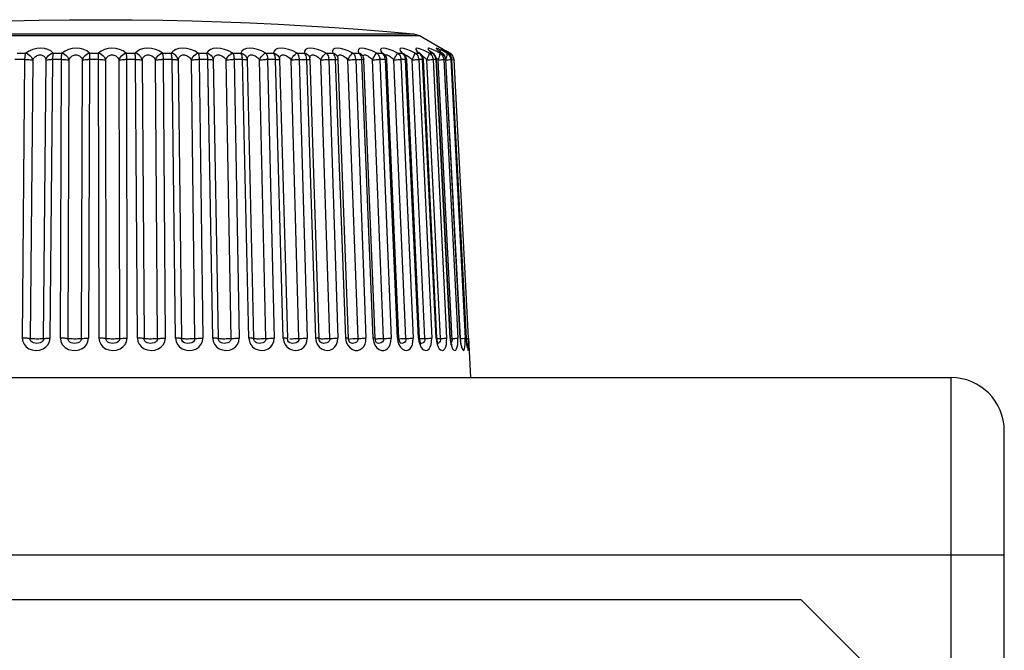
# Model space of a CAD drawing. Header units: millimetres. Extents: x 0 to 1574, y -402 to 1216.
# Tile 75 of 89: x 706 to 729, y 1201 to 1216. Entities that reach past the tile are written whole.
import ezdxf

# ---------------------------------------------------------------- set-up
doc = ezdxf.new("R2010")
doc.units = ezdxf.units.MM
doc.header["$LTSCALE"] = 65.395
doc.layers.add('OPTIONCARDS_08_00_3_AM_0', color=7, linetype='CONTINUOUS')
doc.layers.add('XUAN_NIU_00_3_AM_0', color=7, linetype='CONTINUOUS')

msp = doc.modelspace()

# ---------------------------------------------------------------- linework, layer by layer
at = {"layer": 'OPTIONCARDS_08_00_3_AM_0', "color": 7}
for p, q in [((641.011, 1207.455), (727.363, 1207.455)), ((727.363, 1185.455), (727.363, 1207.455)), ((728.563, 1180.705), (728.563, 1206.255)), ((728.563, 1203.455), (677.387, 1203.455)), ((723.987, 1202.455), (687.687, 1202.455)), ((725.487, 1200.955), (723.987, 1202.455))]:
    msp.add_line(p, q, dxfattribs=at)
msp.add_arc((727.363, 1206.255), 1.2, 0, 90, dxfattribs=at)
at = {"layer": 'XUAN_NIU_00_3_AM_0', "color": 7}
for p, q in [((715.396, 1215.149), (700.978, 1215.149)), ((701.121, 1215.195), (715.253, 1215.195)), ((715.253, 1215.195), (715.396, 1215.149)), ((715.396, 1215.149), (716.069, 1214.761)), ((715.288, 1214.761), (715.185, 1214.808)), ((715.606, 1214.761), (715.507, 1214.808)), ((715.844, 1214.761), (715.748, 1214.808)), ((715.781, 1214.841), (715.823, 1214.807)), ((715.855, 1214.824), (715.85, 1214.828)), ((715.863, 1214.817), (715.855, 1214.824)), ((715.906, 1214.836), (715.898, 1214.842)), ((715.929, 1214.821), (715.906, 1214.836)), ((715.956, 1214.817), (715.928, 1214.835)), ((715.944, 1214.811), (715.949, 1214.807)), ((715.973, 1214.807), (715.956, 1214.817)), ((716.066, 1214.761), (715.981, 1214.808)), ((706.5, 1214.614), (706.264, 1214.614)), ((706.316, 1214.761), (706.512, 1214.761)), ((706.436, 1208.34), (706.493, 1214.614)), ((706.667, 1214.61), (706.61, 1208.336)), ((706.914, 1208.336), (706.971, 1214.61)), ((707.114, 1214.614), (707.057, 1208.34)), ((707.323, 1214.614), (707.083, 1214.614)), ((707.126, 1214.761), (707.327, 1214.761)), ((707.294, 1208.34), (707.317, 1214.614)), ((707.484, 1214.61), (707.461, 1208.336)), ((707.768, 1208.336), (707.791, 1214.61)), ((708.156, 1214.614), (707.914, 1214.614)), ((707.946, 1214.672), (707.923, 1208.34)), ((707.949, 1214.761), (708.15, 1214.761)), ((708.15, 1214.699), (708.15, 1214.761)), ((708.162, 1208.34), (708.15, 1214.699)), ((708.308, 1214.61), (708.319, 1208.336)), ((708.628, 1208.336), (708.616, 1214.61)), ((708.99, 1214.614), (708.748, 1214.614)), ((708.773, 1214.761), (708.974, 1214.761)), ((708.78, 1214.614), (708.792, 1208.34)), ((709.029, 1208.34), (708.983, 1214.614)), ((709.131, 1214.61), (709.177, 1208.336)), ((709.482, 1208.336), (709.436, 1214.61)), ((709.814, 1214.614), (709.575, 1214.614)), ((709.592, 1214.761), (709.79, 1214.761)), ((709.608, 1214.614), (709.654, 1208.34)), ((709.888, 1208.34), (709.808, 1214.614)), ((709.944, 1214.61), (710.023, 1208.336)), ((710.322, 1208.336), (710.243, 1214.61)), ((710.621, 1214.614), (710.388, 1214.614)), ((710.395, 1214.761), (710.588, 1214.761)), ((710.42, 1214.614), (710.5, 1208.34)), ((710.728, 1208.34), (710.615, 1214.614)), ((710.737, 1214.61), (710.849, 1208.336)), ((711.139, 1208.336), (711.027, 1214.61)), ((711.174, 1214.761), (711.359, 1214.761)), ((711.401, 1214.614), (711.177, 1214.614)), ((711.208, 1214.614), (711.32, 1208.34)), ((711.54, 1208.34), (711.396, 1214.614)), ((711.502, 1214.61), (711.647, 1208.336)), ((711.924, 1208.336), (711.779, 1214.61)), ((711.92, 1214.761), (712.096, 1214.761)), ((712.146, 1214.614), (711.932, 1214.614)), ((711.962, 1214.614), (712.107, 1208.34)), ((712.315, 1208.34), (712.141, 1214.614)), ((712.232, 1214.61), (712.406, 1208.336)), ((712.667, 1208.336), (712.493, 1214.61)), ((712.625, 1214.761), (712.79, 1214.761)), ((712.676, 1214.614), (712.85, 1208.34)), ((712.827, 1214.699), (712.817, 1214.723)), ((713.045, 1208.34), (712.843, 1214.614)), ((712.912, 1214.652), (712.912, 1214.65)), ((712.916, 1214.631), (712.912, 1214.65)), ((712.918, 1214.611), (712.916, 1214.631)), ((712.917, 1214.611), (712.918, 1214.611)), ((713.12, 1208.336), (712.918, 1214.611)), ((712.995, 1214.72), (713.014, 1214.716)), ((713.362, 1208.336), (713.159, 1214.61)), ((713.282, 1214.761), (713.434, 1214.761)), ((713.34, 1214.614), (713.542, 1208.34)), ((713.45, 1214.744), (713.434, 1214.761)), ((713.722, 1208.34), (713.494, 1214.614)), ((713.546, 1214.659), (713.537, 1214.681)), ((713.537, 1214.681), (713.537, 1214.681)), ((713.552, 1214.612), (713.554, 1214.611)), ((713.782, 1208.337), (713.554, 1214.611)), ((713.627, 1214.716), (713.646, 1214.709)), ((713.75, 1214.632), (713.771, 1214.61)), ((714, 1208.336), (713.771, 1214.61)), ((713.882, 1214.761), (714.02, 1214.761)), ((713.947, 1214.614), (714.176, 1208.34)), ((714.038, 1214.744), (714.02, 1214.761)), ((714.339, 1208.34), (714.086, 1214.614)), ((714.113, 1214.688), (714.103, 1214.705)), ((714.103, 1214.705), (714.103, 1214.705)), ((714.385, 1208.338), (714.133, 1214.612)), ((714.198, 1214.709), (714.217, 1214.698)), ((714.3, 1214.632), (714.322, 1214.61)), ((714.574, 1208.336), (714.322, 1214.61)), ((714.421, 1214.761), (714.542, 1214.761)), ((714.618, 1214.614), (714.47, 1214.614)), ((714.492, 1214.614), (714.744, 1208.34)), ((714.562, 1214.744), (714.542, 1214.761)), ((714.598, 1214.731), (714.606, 1214.722)), ((714.607, 1214.721), (714.602, 1214.728)), ((714.606, 1214.722), (714.607, 1214.722)), ((714.888, 1208.34), (714.615, 1214.614)), ((714.649, 1214.613), (714.65, 1214.613)), ((714.922, 1208.338), (714.65, 1214.613)), ((714.784, 1214.632), (714.805, 1214.61)), ((715.078, 1208.336), (714.805, 1214.61)), ((714.891, 1214.761), (714.995, 1214.761)), ((715.076, 1214.614), (714.964, 1214.614)), ((714.967, 1214.614), (715.24, 1208.34)), ((714.995, 1214.761), (715.024, 1214.749)), ((715.016, 1214.744), (714.995, 1214.761)), ((715.024, 1214.749), (715.042, 1214.735)), ((715.036, 1214.74), (715.033, 1214.744)), ((715.042, 1214.734), (715.036, 1214.74)), ((715.057, 1214.718), (715.042, 1214.735)), ((715.042, 1214.735), (715.043, 1214.734)), ((715.074, 1214.692), (715.057, 1214.718)), ((715.363, 1208.34), (715.072, 1214.614)), ((715.094, 1214.614), (715.097, 1214.613)), ((715.387, 1208.339), (715.097, 1214.613)), ((715.195, 1214.632), (715.216, 1214.61)), ((715.507, 1208.336), (715.216, 1214.61)), ((715.288, 1214.761), (715.373, 1214.761)), ((715.457, 1214.614), (715.366, 1214.614)), ((715.368, 1214.614), (715.659, 1208.34)), ((715.373, 1214.761), (715.399, 1214.749)), ((715.395, 1214.744), (715.373, 1214.761)), ((715.399, 1214.749), (715.405, 1214.744)), ((715.405, 1214.744), (715.407, 1214.743)), ((715.43, 1214.72), (715.405, 1214.744)), ((715.447, 1214.694), (715.43, 1214.72)), ((715.76, 1208.34), (715.455, 1214.614)), ((715.776, 1208.339), (715.471, 1214.614)), ((715.529, 1214.632), (715.55, 1214.61)), ((715.55, 1214.61), (715.567, 1214.644)), ((715.855, 1208.336), (715.55, 1214.61)), ((715.606, 1214.761), (715.672, 1214.761)), ((715.639, 1214.794), (715.635, 1214.798)), ((715.659, 1214.614), (715.691, 1214.614)), ((715.672, 1214.761), (715.693, 1214.75)), ((715.695, 1214.744), (715.672, 1214.761)), ((715.759, 1214.614), (715.689, 1214.614)), ((715.691, 1214.614), (715.996, 1208.34)), ((715.713, 1214.733), (715.693, 1214.75)), ((715.73, 1214.714), (715.713, 1214.733)), ((716.074, 1208.34), (715.757, 1214.614)), ((715.763, 1214.652), (715.784, 1214.63)), ((716.083, 1208.34), (715.766, 1214.614)), ((715.784, 1214.63), (715.803, 1214.61)), ((715.803, 1214.61), (715.86, 1214.612)), ((716.121, 1208.303), (715.803, 1214.61)), ((715.913, 1214.744), (715.823, 1214.807)), ((715.847, 1214.749), (715.844, 1214.761)), ((715.844, 1214.761), (715.889, 1214.761)), ((715.889, 1214.761), (715.901, 1214.755)), ((715.92, 1214.741), (715.901, 1214.755)), ((715.921, 1214.614), (715.931, 1214.614)), ((715.927, 1214.644), (715.931, 1214.614)), ((715.978, 1214.614), (715.93, 1214.614)), ((715.931, 1214.614), (716.247, 1208.34)), ((715.949, 1214.807), (715.961, 1214.799)), ((715.973, 1214.61), (716.027, 1214.612)), ((716.301, 1208.34), (715.977, 1214.614)), ((715.977, 1214.614), (715.981, 1214.614)), ((716.305, 1208.34), (715.981, 1214.614)), ((715.998, 1214.761), (716.022, 1214.761)), ((716.005, 1214.749), (715.998, 1214.761)), ((716.003, 1214.773), (716.022, 1214.761)), ((716.022, 1214.761), (716.027, 1214.758)), ((716.047, 1214.744), (716.022, 1214.761)), ((716.042, 1214.748), (716.027, 1214.758)), ((716.066, 1214.761), (716.069, 1214.761)), ((716.077, 1214.749), (716.066, 1214.761)), ((716.094, 1214.744), (716.069, 1214.761)), ((716.074, 1214.672), (716.083, 1214.644)), ((716.079, 1214.614), (716.087, 1214.614)), ((716.083, 1214.644), (716.087, 1214.614)), ((716.112, 1214.614), (716.086, 1214.614)), ((716.087, 1214.614), (716.411, 1208.34)), ((716.111, 1214.614), (716.112, 1214.614)), ((716.441, 1208.34), (716.112, 1214.614)), ((716.113, 1214.612), (716.151, 1214.614)), ((716.143, 1214.672), (716.151, 1214.644)), ((716.151, 1214.644), (716.155, 1214.614)), ((716.151, 1214.614), (716.155, 1214.614)), ((716.155, 1214.614), (716.484, 1208.34)), ((716.156, 1214.614), (716.155, 1214.614)), ((712.313, 1208.34), (712.327, 1208.266)), ((712.342, 1208.34), (712.315, 1208.34)), ((712.327, 1208.266), (712.354, 1208.201)), ((712.414, 1208.295), (712.406, 1208.336)), ((712.416, 1208.291), (712.414, 1208.295)), ((712.42, 1208.283), (712.416, 1208.291)), ((712.465, 1208.331), (712.491, 1208.331)), ((712.491, 1208.331), (712.517, 1208.331)), ((713.043, 1208.34), (713.056, 1208.267)), ((713.056, 1208.267), (713.081, 1208.204)), ((713.124, 1208.307), (713.12, 1208.336)), ((713.164, 1208.331), (713.187, 1208.331)), ((713.187, 1208.331), (713.212, 1208.331)), ((713.212, 1208.331), (713.24, 1208.332)), ((713.72, 1208.34), (713.734, 1208.258)), ((713.745, 1208.34), (713.722, 1208.34)), ((713.734, 1208.258), (713.764, 1208.189)), ((713.784, 1208.323), (713.782, 1208.337)), ((713.808, 1208.331), (713.828, 1208.331)), ((713.821, 1208.242), (713.821, 1208.242)), ((713.828, 1208.331), (713.878, 1208.332)), ((713.878, 1208.332), (713.907, 1208.332)), ((714.336, 1208.34), (714.352, 1208.254)), ((714.352, 1208.254), (714.38, 1208.184)), ((714.39, 1208.331), (714.408, 1208.331)), ((714.482, 1208.332), (714.512, 1208.333)), ((714.512, 1208.333), (714.605, 1208.337)), ((714.886, 1208.34), (714.897, 1208.264)), ((714.897, 1208.264), (714.919, 1208.197)), ((714.919, 1208.197), (714.955, 1208.138)), ((714.92, 1208.331), (714.961, 1208.332)), ((714.953, 1208.232), (714.953, 1208.232)), ((714.954, 1208.231), (714.956, 1208.23)), ((714.961, 1208.332), (715.016, 1208.333)), ((715.016, 1208.333), (715.047, 1208.334)), ((715.047, 1208.334), (715.078, 1208.336)), ((715.361, 1208.34), (715.371, 1208.267)), ((715.39, 1208.312), (715.387, 1208.339)), ((715.476, 1208.334), (715.507, 1208.336)), ((715.758, 1208.34), (715.767, 1208.267)), ((715.779, 1208.299), (715.776, 1208.339)), ((715.776, 1208.332), (715.825, 1208.334)), ((715.787, 1208.225), (715.776, 1208.227)), ((715.802, 1208.227), (715.787, 1208.225)), ((716.073, 1208.34), (716.08, 1208.267)), ((716.085, 1208.308), (716.083, 1208.34)), ((716.09, 1208.334), (716.177, 1208.338)), ((716.106, 1208.25), (716.097, 1208.238)), ((716.177, 1208.338), (716.201, 1208.339)), ((716.297, 1208.336), (716.351, 1208.338)), ((716.305, 1208.34), (716.301, 1208.34)), ((716.31, 1208.281), (716.305, 1208.34)), ((716.403, 1208.34), (716.411, 1208.34)), ((716.413, 1208.267), (716.411, 1208.34)), ((716.439, 1208.34), (716.443, 1208.31)), ((716.441, 1208.34), (716.44, 1208.34)), ((716.443, 1208.31), (716.441, 1208.34)), ((716.441, 1208.338), (716.48, 1208.34)), ((716.446, 1208.264), (716.445, 1208.258)), ((716.48, 1208.34), (716.484, 1208.34)), ((716.487, 1208.269), (716.484, 1208.34)), ((716.488, 1208.34), (716.534, 1207.455))]:
    msp.add_line(p, q, dxfattribs=at)
for points in [[(701.121, 1215.195), (701.269, 1215.208), (701.995, 1215.268), (702.71, 1215.321), (703.412, 1215.367), (704.104, 1215.406), (704.787, 1215.438), (705.465, 1215.465), (706.139, 1215.485), (706.814, 1215.5), (707.499, 1215.508), (708.187, 1215.511)], [(708.187, 1215.511), (708.912, 1215.508), (709.603, 1215.499), (710.271, 1215.484), (710.92, 1215.464), (711.564, 1215.439), (712.201, 1215.409), (712.833, 1215.375), (713.467, 1215.335), (714.097, 1215.29), (714.739, 1215.239), (715.253, 1215.195)], [(707.126, 1214.761), (707.074, 1214.808), (707.01, 1214.842), (706.932, 1214.862), (706.847, 1214.868), (706.758, 1214.861), (706.671, 1214.841), (706.59, 1214.807), (706.512, 1214.761)], [(707.949, 1214.761), (707.887, 1214.808), (707.817, 1214.842), (707.734, 1214.862), (707.647, 1214.868), (707.558, 1214.861), (707.473, 1214.841), (707.397, 1214.807), (707.327, 1214.761)], [(708.773, 1214.761), (708.703, 1214.808), (708.627, 1214.842), (708.54, 1214.862), (708.452, 1214.868), (708.365, 1214.861), (708.283, 1214.841), (708.212, 1214.807), (708.15, 1214.761)], [(709.592, 1214.761), (709.514, 1214.808), (709.432, 1214.842), (709.343, 1214.862), (709.254, 1214.868), (709.169, 1214.861), (709.092, 1214.841), (709.028, 1214.807), (708.974, 1214.761)], [(710.395, 1214.761), (710.311, 1214.808), (710.225, 1214.842), (710.134, 1214.862), (710.046, 1214.868), (709.964, 1214.861), (709.891, 1214.841), (709.834, 1214.807), (709.79, 1214.761)], [(711.174, 1214.761), (711.083, 1214.808), (710.993, 1214.842), (710.902, 1214.862), (710.816, 1214.868), (710.737, 1214.861), (710.671, 1214.841), (710.622, 1214.807), (710.588, 1214.761)], [(711.92, 1214.761), (711.824, 1214.808), (711.732, 1214.842), (711.641, 1214.862), (711.557, 1214.868), (711.484, 1214.861), (711.424, 1214.841), (711.383, 1214.807), (711.359, 1214.761)], [(712.625, 1214.761), (712.526, 1214.808), (712.433, 1214.842), (712.344, 1214.862), (712.263, 1214.868), (712.195, 1214.861), (712.142, 1214.841), (712.11, 1214.807), (712.096, 1214.761)], [(713.282, 1214.761), (713.179, 1214.808), (713.085, 1214.842), (712.998, 1214.862), (712.922, 1214.868), (712.86, 1214.861), (712.816, 1214.841), (712.793, 1214.807), (712.79, 1214.761)], [(713.882, 1214.761), (713.778, 1214.808), (713.685, 1214.842), (713.601, 1214.862), (713.53, 1214.868), (713.476, 1214.861), (713.439, 1214.841), (713.426, 1214.807), (713.434, 1214.761)], [(714.421, 1214.761), (714.317, 1214.808), (714.225, 1214.842), (714.146, 1214.862), (714.081, 1214.868), (714.033, 1214.861), (714.006, 1214.841), (714.002, 1214.807), (714.02, 1214.761)], [(714.891, 1214.761), (714.787, 1214.808), (714.698, 1214.842), (714.623, 1214.862), (714.565, 1214.868), (714.526, 1214.861), (714.508, 1214.841), (714.514, 1214.807), (714.542, 1214.761)], [(715.185, 1214.808), (715.1, 1214.842), (715.031, 1214.862), (714.981, 1214.868), (714.95, 1214.861), (714.941, 1214.841), (714.956, 1214.807), (714.995, 1214.761)], [(715.507, 1214.808), (715.427, 1214.842), (715.364, 1214.862), (715.322, 1214.868), (715.3, 1214.861), (715.3, 1214.841), (715.324, 1214.807), (715.373, 1214.761)], [(715.748, 1214.808), (715.673, 1214.842), (715.618, 1214.862), (715.584, 1214.868), (715.571, 1214.861), (715.581, 1214.841), (715.615, 1214.807), (715.672, 1214.761)], [(715.838, 1214.842), (715.791, 1214.862), (715.766, 1214.868), (715.762, 1214.861), (715.781, 1214.841)], [(715.901, 1214.755), (715.882, 1214.768), (715.856, 1214.786), (715.836, 1214.801), (715.821, 1214.812), (715.818, 1214.815)], [(715.998, 1214.761), (715.907, 1214.808), (715.838, 1214.842)], [(715.981, 1214.808), (715.919, 1214.842), (715.881, 1214.862), (715.864, 1214.868), (715.87, 1214.861), (715.898, 1214.841), (715.929, 1214.821)], [(716.027, 1214.758), (716.003, 1214.773), (715.981, 1214.787), (715.961, 1214.799), (715.944, 1214.811), (715.929, 1214.821)], [(706.493, 1214.614), (706.494, 1214.644), (706.496, 1214.672), (706.499, 1214.699), (706.503, 1214.723), (706.507, 1214.744), (706.512, 1214.761)], [(706.493, 1214.614), (706.525, 1214.614), (706.556, 1214.614), (706.587, 1214.613), (706.617, 1214.612), (706.644, 1214.611), (706.667, 1214.61)], [(706.512, 1214.761), (706.545, 1214.749), (706.575, 1214.731), (706.605, 1214.706), (706.631, 1214.677), (706.651, 1214.645), (706.667, 1214.61)], [(706.667, 1214.61), (706.681, 1214.631), (706.697, 1214.65), (706.714, 1214.668), (706.732, 1214.683), (706.75, 1214.696), (706.77, 1214.706), (706.79, 1214.714), (706.811, 1214.719), (706.832, 1214.722), (706.852, 1214.72), (706.873, 1214.716), (706.892, 1214.709), (706.909, 1214.698), (706.925, 1214.685), (706.939, 1214.669), (706.952, 1214.652), (706.962, 1214.632), (706.971, 1214.61)], [(706.971, 1214.61), (706.982, 1214.644), (707, 1214.677), (707.025, 1214.706), (707.056, 1214.73), (707.09, 1214.749), (707.126, 1214.761)], [(706.971, 1214.61), (706.985, 1214.611), (707.003, 1214.612), (707.026, 1214.613), (707.053, 1214.614), (707.083, 1214.614)], [(707.126, 1214.761), (707.123, 1214.744), (707.12, 1214.723), (707.118, 1214.699), (707.116, 1214.672), (707.115, 1214.644), (707.114, 1214.614)], [(707.317, 1214.614), (707.317, 1214.644), (707.318, 1214.672), (707.32, 1214.699), (707.322, 1214.723), (707.324, 1214.744), (707.327, 1214.761)], [(707.317, 1214.614), (707.348, 1214.614), (707.38, 1214.614), (707.41, 1214.613), (707.438, 1214.612), (707.463, 1214.611), (707.484, 1214.61)], [(707.327, 1214.761), (707.361, 1214.749), (707.393, 1214.731), (707.423, 1214.706), (707.449, 1214.677), (707.469, 1214.645), (707.484, 1214.61)], [(707.484, 1214.61), (707.496, 1214.631), (707.51, 1214.65), (707.526, 1214.668), (707.543, 1214.683), (707.56, 1214.696), (707.579, 1214.706), (707.599, 1214.714), (707.619, 1214.719), (707.64, 1214.722), (707.662, 1214.72), (707.682, 1214.716), (707.702, 1214.709), (707.721, 1214.698), (707.738, 1214.685), (707.754, 1214.669), (707.768, 1214.652), (707.781, 1214.632), (707.791, 1214.61)], [(707.791, 1214.61), (707.804, 1214.644), (707.823, 1214.677), (707.849, 1214.706), (707.879, 1214.73), (707.913, 1214.749), (707.949, 1214.761)], [(707.791, 1214.61), (707.808, 1214.611), (707.829, 1214.612), (707.854, 1214.613), (707.883, 1214.614), (707.914, 1214.614)], [(707.949, 1214.761), (707.948, 1214.744), (707.947, 1214.723), (707.946, 1214.672)], [(708.15, 1214.761), (708.186, 1214.749), (708.219, 1214.731), (708.249, 1214.706), (708.275, 1214.677), (708.294, 1214.645), (708.308, 1214.61)], [(708.15, 1214.614), (708.181, 1214.614), (708.212, 1214.614), (708.241, 1214.613), (708.267, 1214.612), (708.29, 1214.611), (708.308, 1214.61)], [(708.308, 1214.61), (708.319, 1214.631), (708.331, 1214.65), (708.345, 1214.668), (708.361, 1214.683), (708.377, 1214.696), (708.395, 1214.706), (708.414, 1214.714), (708.434, 1214.719), (708.455, 1214.722), (708.477, 1214.72), (708.498, 1214.716), (708.519, 1214.709), (708.538, 1214.698), (708.557, 1214.685), (708.574, 1214.669), (708.589, 1214.652), (708.604, 1214.632), (708.616, 1214.61)], [(708.616, 1214.61), (708.63, 1214.644), (708.65, 1214.677), (708.676, 1214.706), (708.706, 1214.73), (708.739, 1214.749), (708.773, 1214.761)], [(708.616, 1214.61), (708.636, 1214.611), (708.659, 1214.612), (708.686, 1214.613), (708.716, 1214.614), (708.748, 1214.614)], [(708.773, 1214.761), (708.775, 1214.744), (708.777, 1214.723), (708.778, 1214.699), (708.779, 1214.672), (708.78, 1214.644), (708.78, 1214.614)], [(708.983, 1214.614), (708.983, 1214.644), (708.982, 1214.672), (708.981, 1214.699), (708.979, 1214.723), (708.977, 1214.744), (708.974, 1214.761)], [(709.131, 1214.61), (709.12, 1214.644), (709.101, 1214.676), (709.076, 1214.705), (709.046, 1214.73), (709.012, 1214.749), (708.974, 1214.761)], [(708.983, 1214.614), (709.014, 1214.614), (709.044, 1214.614), (709.071, 1214.613), (709.095, 1214.612), (709.116, 1214.611), (709.131, 1214.61)], [(709.131, 1214.61), (709.14, 1214.631), (709.15, 1214.65), (709.163, 1214.668), (709.177, 1214.683), (709.192, 1214.696), (709.209, 1214.706), (709.227, 1214.714), (709.247, 1214.719), (709.267, 1214.722), (709.288, 1214.72), (709.31, 1214.716), (709.331, 1214.709), (709.351, 1214.698), (709.371, 1214.685), (709.389, 1214.669), (709.406, 1214.652), (709.422, 1214.632), (709.436, 1214.61)], [(709.436, 1214.61), (709.451, 1214.644), (709.472, 1214.677), (709.498, 1214.706), (709.528, 1214.73), (709.559, 1214.749), (709.592, 1214.761)], [(709.436, 1214.61), (709.458, 1214.611), (709.484, 1214.612), (709.513, 1214.613), (709.543, 1214.614), (709.575, 1214.614)], [(709.592, 1214.761), (709.596, 1214.744), (709.6, 1214.723), (709.603, 1214.699), (709.606, 1214.672), (709.607, 1214.644), (709.608, 1214.614)], [(709.808, 1214.614), (709.807, 1214.644), (709.806, 1214.672), (709.803, 1214.699), (709.799, 1214.723), (709.795, 1214.744), (709.79, 1214.761)], [(709.944, 1214.61), (709.934, 1214.644), (709.916, 1214.676), (709.892, 1214.705), (709.862, 1214.73), (709.828, 1214.749), (709.79, 1214.761)], [(709.808, 1214.614), (709.838, 1214.614), (709.867, 1214.614), (709.892, 1214.613), (709.914, 1214.612), (709.931, 1214.611), (709.944, 1214.61)], [(709.944, 1214.61), (709.95, 1214.631), (709.959, 1214.65), (709.97, 1214.668), (709.982, 1214.683), (709.996, 1214.696), (710.012, 1214.706), (710.029, 1214.714), (710.047, 1214.719), (710.067, 1214.722), (710.088, 1214.72), (710.11, 1214.716), (710.131, 1214.709), (710.152, 1214.698), (710.172, 1214.685), (710.191, 1214.669), (710.21, 1214.652), (710.227, 1214.632), (710.243, 1214.61)], [(710.243, 1214.61), (710.259, 1214.644), (710.28, 1214.677), (710.306, 1214.706), (710.334, 1214.73), (710.364, 1214.749), (710.395, 1214.761)], [(710.243, 1214.61), (710.267, 1214.611), (710.294, 1214.612), (710.324, 1214.613), (710.356, 1214.614), (710.388, 1214.614)], [(710.395, 1214.761), (710.402, 1214.744), (710.408, 1214.723), (710.413, 1214.699), (710.416, 1214.672), (710.419, 1214.644), (710.42, 1214.614)], [(710.615, 1214.614), (710.614, 1214.644), (710.611, 1214.672), (710.607, 1214.699), (710.602, 1214.723), (710.595, 1214.744), (710.588, 1214.761)], [(710.588, 1214.761), (710.626, 1214.749), (710.659, 1214.731), (710.689, 1214.706), (710.712, 1214.677), (710.728, 1214.645), (710.737, 1214.61)], [(710.615, 1214.614), (710.644, 1214.614), (710.671, 1214.614), (710.694, 1214.613), (710.713, 1214.612), (710.728, 1214.611), (710.737, 1214.61)], [(710.737, 1214.61), (710.742, 1214.631), (710.748, 1214.65), (710.757, 1214.668), (710.768, 1214.683), (710.78, 1214.696), (710.794, 1214.706), (710.81, 1214.714), (710.828, 1214.719), (710.847, 1214.722), (710.867, 1214.72), (710.888, 1214.716), (710.91, 1214.709), (710.931, 1214.698), (710.951, 1214.685), (710.972, 1214.669), (710.991, 1214.652), (711.009, 1214.632), (711.027, 1214.61)], [(711.027, 1214.61), (711.044, 1214.644), (711.065, 1214.677), (711.09, 1214.706), (711.117, 1214.73), (711.146, 1214.749), (711.174, 1214.761)], [(711.027, 1214.61), (711.053, 1214.611), (711.082, 1214.612), (711.113, 1214.613), (711.145, 1214.614), (711.177, 1214.614)], [(711.174, 1214.761), (711.183, 1214.744), (711.191, 1214.723), (711.198, 1214.699), (711.203, 1214.672), (711.206, 1214.644), (711.208, 1214.614)], [(711.396, 1214.614), (711.394, 1214.644), (711.39, 1214.672), (711.385, 1214.699), (711.378, 1214.723), (711.369, 1214.744), (711.359, 1214.761)], [(711.359, 1214.761), (711.397, 1214.749), (711.43, 1214.731), (711.459, 1214.706), (711.481, 1214.677), (711.496, 1214.645), (711.502, 1214.61)], [(711.396, 1214.614), (711.423, 1214.614), (711.448, 1214.614), (711.469, 1214.613), (711.485, 1214.612), (711.497, 1214.611), (711.502, 1214.61)], [(711.502, 1214.61), (711.505, 1214.631), (711.509, 1214.65), (711.516, 1214.668), (711.525, 1214.683), (711.536, 1214.696), (711.548, 1214.706), (711.563, 1214.714), (711.579, 1214.719), (711.597, 1214.722), (711.617, 1214.72), (711.637, 1214.716), (711.658, 1214.709), (711.68, 1214.698), (711.701, 1214.685), (711.721, 1214.669), (711.741, 1214.652), (711.761, 1214.632), (711.78, 1214.61)], [(711.779, 1214.61), (711.797, 1214.644), (711.818, 1214.677), (711.843, 1214.706), (711.868, 1214.73), (711.894, 1214.749), (711.92, 1214.761)], [(711.779, 1214.61), (711.807, 1214.611), (711.838, 1214.612), (711.869, 1214.613), (711.901, 1214.614), (711.932, 1214.614)], [(711.92, 1214.761), (711.931, 1214.744), (711.942, 1214.723), (711.95, 1214.699), (711.956, 1214.672), (711.961, 1214.644), (711.962, 1214.614)], [(712.134, 1214.672), (712.128, 1214.699), (712.119, 1214.723), (712.108, 1214.744), (712.096, 1214.761)], [(712.096, 1214.761), (712.134, 1214.749), (712.165, 1214.731), (712.193, 1214.706), (712.214, 1214.677), (712.227, 1214.645), (712.232, 1214.61)], [(712.141, 1214.614), (712.139, 1214.644), (712.134, 1214.672)], [(712.141, 1214.614), (712.167, 1214.614), (712.189, 1214.614), (712.208, 1214.613), (712.221, 1214.612), (712.229, 1214.611), (712.232, 1214.61)], [(712.232, 1214.61), (712.232, 1214.631), (712.234, 1214.65), (712.239, 1214.668), (712.246, 1214.683), (712.255, 1214.696), (712.265, 1214.706), (712.278, 1214.714), (712.293, 1214.719), (712.31, 1214.722), (712.329, 1214.72), (712.348, 1214.716), (712.369, 1214.709), (712.39, 1214.698), (712.411, 1214.685), (712.432, 1214.669), (712.453, 1214.652), (712.473, 1214.632), (712.493, 1214.61)], [(712.493, 1214.61), (712.511, 1214.644), (712.532, 1214.677), (712.555, 1214.706), (712.579, 1214.73), (712.603, 1214.749), (712.625, 1214.761)], [(712.493, 1214.61), (712.522, 1214.611), (712.553, 1214.612), (712.585, 1214.613), (712.617, 1214.614), (712.647, 1214.614)], [(712.625, 1214.761), (712.639, 1214.744), (712.651, 1214.723), (712.661, 1214.699), (712.668, 1214.672), (712.673, 1214.644), (712.676, 1214.614)], [(712.647, 1214.614), (712.867, 1214.614), (712.887, 1214.614), (712.902, 1214.613), (712.913, 1214.612), (712.917, 1214.611)], [(712.817, 1214.723), (712.805, 1214.744), (712.79, 1214.761)], [(712.79, 1214.761), (712.827, 1214.749), (712.857, 1214.731), (712.883, 1214.706), (712.902, 1214.677), (712.912, 1214.652)], [(712.843, 1214.614), (712.84, 1214.644), (712.835, 1214.672), (712.827, 1214.699)], [(712.914, 1214.633), (712.915, 1214.65), (712.917, 1214.668), (712.922, 1214.683), (712.929, 1214.696), (712.938, 1214.706), (712.949, 1214.714), (712.962, 1214.719), (712.978, 1214.722), (712.995, 1214.72)], [(713.014, 1214.716), (713.034, 1214.709), (713.055, 1214.698), (713.076, 1214.685), (713.097, 1214.669)], [(713.097, 1214.669), (713.118, 1214.652), (713.139, 1214.632), (713.159, 1214.61)], [(713.159, 1214.61), (713.178, 1214.644), (713.198, 1214.677), (713.22, 1214.706), (713.242, 1214.73), (713.263, 1214.749), (713.282, 1214.761)], [(713.159, 1214.61), (713.19, 1214.611), (713.221, 1214.612), (713.253, 1214.613), (713.284, 1214.614), (713.313, 1214.614)], [(713.282, 1214.761), (713.297, 1214.744), (713.311, 1214.723), (713.323, 1214.699), (713.331, 1214.672), (713.337, 1214.644), (713.34, 1214.614)], [(713.313, 1214.614), (713.515, 1214.614), (713.533, 1214.614), (713.545, 1214.613), (713.552, 1214.612)], [(713.434, 1214.761), (713.469, 1214.749), (713.498, 1214.731), (713.522, 1214.706), (713.537, 1214.681)], [(713.476, 1214.699), (713.464, 1214.723), (713.45, 1214.744)], [(713.494, 1214.614), (713.491, 1214.644), (713.485, 1214.672), (713.476, 1214.699)], [(713.544, 1214.664), (713.544, 1214.668), (713.546, 1214.683), (713.551, 1214.696), (713.558, 1214.706), (713.568, 1214.714), (713.579, 1214.719), (713.593, 1214.722), (713.609, 1214.72), (713.627, 1214.716)], [(713.554, 1214.611), (713.551, 1214.636), (713.546, 1214.659)], [(713.646, 1214.709), (713.666, 1214.698), (713.686, 1214.685), (713.707, 1214.669), (713.729, 1214.652), (713.75, 1214.632)], [(713.771, 1214.61), (713.789, 1214.644), (713.809, 1214.677), (713.829, 1214.706), (713.849, 1214.73), (713.867, 1214.749), (713.882, 1214.761)], [(713.771, 1214.61), (713.802, 1214.611), (713.834, 1214.612), (713.865, 1214.613), (713.895, 1214.614), (713.923, 1214.614)], [(713.882, 1214.761), (713.9, 1214.744), (713.916, 1214.723), (713.928, 1214.699), (713.938, 1214.672), (713.944, 1214.644), (713.947, 1214.614)], [(713.923, 1214.614), (714.106, 1214.614), (714.12, 1214.614), (714.129, 1214.613), (714.133, 1214.612), (714.133, 1214.612)], [(714.02, 1214.761), (714.053, 1214.749), (714.08, 1214.731), (714.103, 1214.705)], [(714.067, 1214.699), (714.054, 1214.723), (714.038, 1214.744)], [(714.086, 1214.614), (714.084, 1214.644), (714.077, 1214.672), (714.067, 1214.699)], [(714.113, 1214.688), (714.115, 1214.696), (714.12, 1214.706), (714.127, 1214.714), (714.137, 1214.719), (714.149, 1214.722), (714.164, 1214.72), (714.18, 1214.716), (714.198, 1214.709)], [(714.133, 1214.612), (714.13, 1214.639), (714.124, 1214.664), (714.113, 1214.688)], [(714.217, 1214.698), (714.237, 1214.685), (714.258, 1214.669), (714.279, 1214.652), (714.3, 1214.632)], [(714.322, 1214.61), (714.34, 1214.644), (714.359, 1214.677), (714.377, 1214.706), (714.394, 1214.73), (714.409, 1214.749), (714.421, 1214.761)], [(714.322, 1214.61), (714.353, 1214.611), (714.385, 1214.612), (714.415, 1214.613), (714.444, 1214.614), (714.47, 1214.614)], [(714.421, 1214.761), (714.44, 1214.744), (714.457, 1214.723), (714.471, 1214.699), (714.482, 1214.672), (714.489, 1214.644), (714.492, 1214.614)], [(714.542, 1214.761), (714.573, 1214.749), (714.598, 1214.731)], [(714.593, 1214.699), (714.579, 1214.723), (714.562, 1214.744)], [(714.615, 1214.614), (714.611, 1214.644), (714.604, 1214.672), (714.593, 1214.699)], [(714.65, 1214.613), (714.646, 1214.639), (714.639, 1214.665), (714.628, 1214.69), (714.613, 1214.714), (714.606, 1214.722)], [(714.615, 1214.614), (714.631, 1214.614), (714.642, 1214.614), (714.649, 1214.613)], [(714.617, 1214.707), (714.622, 1214.714), (714.63, 1214.719), (714.64, 1214.722), (714.653, 1214.72), (714.668, 1214.716), (714.684, 1214.709), (714.702, 1214.698)], [(714.702, 1214.698), (714.721, 1214.685), (714.741, 1214.669)], [(714.741, 1214.669), (714.762, 1214.652), (714.784, 1214.632)], [(714.805, 1214.61), (714.823, 1214.644), (714.841, 1214.677), (714.857, 1214.706), (714.871, 1214.73), (714.883, 1214.749), (714.891, 1214.761)], [(714.805, 1214.61), (714.837, 1214.611), (714.868, 1214.612), (714.897, 1214.613), (714.924, 1214.614), (714.948, 1214.614), (714.967, 1214.614)], [(714.891, 1214.761), (714.912, 1214.744), (714.93, 1214.723), (714.945, 1214.699), (714.956, 1214.672), (714.964, 1214.644), (714.967, 1214.614)], [(715.05, 1214.699), (715.034, 1214.723), (715.016, 1214.744)], [(715.072, 1214.614), (715.069, 1214.644), (715.061, 1214.672), (715.05, 1214.699)], [(715.055, 1214.72), (715.06, 1214.722), (715.071, 1214.72), (715.084, 1214.716), (715.099, 1214.709), (715.116, 1214.698), (715.134, 1214.685)], [(715.072, 1214.614), (715.086, 1214.614), (715.094, 1214.614)], [(715.097, 1214.613), (715.094, 1214.641), (715.086, 1214.667), (715.074, 1214.692)], [(715.134, 1214.685), (715.153, 1214.669), (715.173, 1214.652), (715.195, 1214.632)], [(715.216, 1214.61), (715.233, 1214.644), (715.25, 1214.677), (715.264, 1214.706), (715.275, 1214.73), (715.283, 1214.749), (715.288, 1214.761)], [(715.216, 1214.61), (715.247, 1214.611), (715.278, 1214.612), (715.305, 1214.613), (715.33, 1214.614), (715.352, 1214.614), (715.368, 1214.614)], [(715.288, 1214.761), (715.31, 1214.744), (715.329, 1214.723), (715.345, 1214.699), (715.357, 1214.672), (715.365, 1214.644), (715.368, 1214.614)], [(715.406, 1214.743), (715.4, 1214.748), (715.384, 1214.763), (715.375, 1214.772), (715.374, 1214.773)], [(715.431, 1214.699), (715.415, 1214.723), (715.395, 1214.744)], [(715.455, 1214.614), (715.451, 1214.644), (715.443, 1214.672), (715.431, 1214.699)], [(715.436, 1214.71), (715.438, 1214.709), (715.454, 1214.698), (715.47, 1214.685), (715.489, 1214.669)], [(715.471, 1214.614), (715.467, 1214.641), (715.46, 1214.667), (715.447, 1214.694)], [(715.455, 1214.614), (715.465, 1214.614), (715.47, 1214.614), (715.471, 1214.614)], [(715.489, 1214.669), (715.508, 1214.652), (715.529, 1214.632)], [(715.55, 1214.61), (715.61, 1214.612), (715.636, 1214.613), (715.659, 1214.614)], [(715.567, 1214.644), (715.581, 1214.677), (715.593, 1214.706)], [(715.593, 1214.706), (715.601, 1214.73), (715.606, 1214.749), (715.606, 1214.761)], [(715.606, 1214.761), (715.629, 1214.744), (715.65, 1214.723), (715.666, 1214.699), (715.679, 1214.672), (715.687, 1214.644), (715.691, 1214.614)], [(715.693, 1214.75), (715.686, 1214.755), (715.665, 1214.771), (715.649, 1214.785), (715.639, 1214.794)], [(715.757, 1214.614), (715.753, 1214.644), (715.745, 1214.672), (715.732, 1214.699), (715.716, 1214.723), (715.695, 1214.744)], [(715.766, 1214.614), (715.764, 1214.634), (715.76, 1214.654), (715.753, 1214.674), (715.743, 1214.694), (715.73, 1214.714)], [(715.757, 1214.614), (715.765, 1214.614), (715.766, 1214.614)], [(715.803, 1214.61), (715.819, 1214.644), (715.832, 1214.677), (715.841, 1214.706)], [(715.841, 1214.706), (715.846, 1214.73), (715.847, 1214.749)], [(715.844, 1214.761), (715.868, 1214.744), (715.888, 1214.723), (715.906, 1214.699), (715.919, 1214.672), (715.927, 1214.644)], [(715.86, 1214.612), (715.885, 1214.613), (715.905, 1214.614), (715.921, 1214.614)], [(715.977, 1214.614), (715.973, 1214.644), (715.964, 1214.672), (715.951, 1214.699), (715.934, 1214.723), (715.913, 1214.744)], [(715.948, 1214.71), (715.935, 1214.726), (715.92, 1214.741)], [(715.981, 1214.614), (715.98, 1214.63), (715.977, 1214.645), (715.973, 1214.661), (715.966, 1214.677), (715.958, 1214.694), (715.948, 1214.71)], [(715.98, 1214.626), (715.988, 1214.644), (715.999, 1214.677), (716.005, 1214.706)], [(715.998, 1214.761), (716.022, 1214.744), (716.043, 1214.723), (716.061, 1214.699), (716.074, 1214.672)], [(716.005, 1214.706), (716.007, 1214.73), (716.005, 1214.749)], [(716.027, 1214.612), (716.067, 1214.614), (716.079, 1214.614)], [(716.076, 1214.714), (716.066, 1214.726), (716.055, 1214.737), (716.042, 1214.748)], [(716.085, 1214.699), (716.068, 1214.723), (716.047, 1214.744)], [(716.066, 1214.761), (716.09, 1214.744), (716.112, 1214.723)], [(716.112, 1214.614), (716.112, 1214.624), (716.11, 1214.634), (716.108, 1214.644), (716.105, 1214.656), (716.102, 1214.667), (716.097, 1214.679), (716.091, 1214.691), (716.084, 1214.702), (716.076, 1214.714)], [(716.084, 1214.706), (716.083, 1214.73), (716.077, 1214.749)], [(716.111, 1214.614), (716.107, 1214.644), (716.099, 1214.672), (716.085, 1214.699)], [(716.133, 1214.699), (716.115, 1214.723), (716.094, 1214.744)], [(716.112, 1214.723), (716.129, 1214.699), (716.143, 1214.672)], [(716.158, 1214.624), (716.155, 1214.644), (716.146, 1214.672), (716.133, 1214.699)], [(706.433, 1208.34), (706.445, 1208.267), (706.473, 1208.204), (706.518, 1208.148), (706.578, 1208.104), (706.653, 1208.077), (706.735, 1208.066), (706.82, 1208.074), (706.9, 1208.1), (706.966, 1208.145), (707.016, 1208.203), (707.047, 1208.267), (707.06, 1208.34)], [(706.587, 1208.337), (706.561, 1208.338), (706.532, 1208.339), (706.501, 1208.34), (706.468, 1208.34), (706.436, 1208.34)], [(706.587, 1208.337), (706.632, 1208.334), (706.657, 1208.333), (706.685, 1208.332), (706.714, 1208.332), (706.745, 1208.331), (706.777, 1208.331)], [(706.914, 1208.336), (706.908, 1208.303), (706.892, 1208.274), (706.867, 1208.25), (706.835, 1208.235), (706.797, 1208.227), (706.758, 1208.225), (706.721, 1208.228), (706.684, 1208.237), (706.653, 1208.253), (706.629, 1208.276), (706.614, 1208.304), (706.61, 1208.336)], [(706.777, 1208.331), (706.806, 1208.331), (706.834, 1208.332), (706.859, 1208.332), (706.881, 1208.333), (706.9, 1208.334), (706.927, 1208.337)], [(706.927, 1208.337), (706.946, 1208.338), (706.969, 1208.339), (706.996, 1208.34), (707.025, 1208.34), (707.057, 1208.34)], [(707.291, 1208.34), (707.304, 1208.263), (707.338, 1208.195), (707.398, 1208.135), (707.472, 1208.09), (707.554, 1208.069), (707.637, 1208.067), (707.713, 1208.08), (707.782, 1208.108), (707.839, 1208.15), (707.884, 1208.205), (707.912, 1208.267), (707.926, 1208.34)], [(707.44, 1208.337), (707.416, 1208.338), (707.388, 1208.339), (707.358, 1208.34), (707.326, 1208.34), (707.294, 1208.34)], [(707.44, 1208.337), (707.48, 1208.334), (707.503, 1208.333), (707.53, 1208.332), (707.559, 1208.332), (707.589, 1208.331), (707.621, 1208.331)], [(707.768, 1208.336), (707.763, 1208.302), (707.746, 1208.274), (707.72, 1208.25), (707.687, 1208.234), (707.649, 1208.227), (707.61, 1208.225), (707.572, 1208.228), (707.536, 1208.236), (707.506, 1208.252), (707.481, 1208.275), (707.465, 1208.303), (707.461, 1208.336)], [(707.621, 1208.331), (707.65, 1208.331), (707.679, 1208.332), (707.706, 1208.332), (707.731, 1208.333), (707.752, 1208.334), (707.785, 1208.337)], [(707.785, 1208.337), (707.806, 1208.338), (707.831, 1208.339), (707.86, 1208.34), (707.891, 1208.34), (707.923, 1208.34)], [(708.158, 1208.34), (708.171, 1208.267), (708.201, 1208.204), (708.248, 1208.148), (708.309, 1208.104), (708.385, 1208.077), (708.469, 1208.066), (708.555, 1208.074), (708.636, 1208.1), (708.702, 1208.145), (708.752, 1208.203), (708.783, 1208.267), (708.795, 1208.34)], [(708.302, 1208.337), (708.28, 1208.338), (708.254, 1208.339), (708.225, 1208.34), (708.194, 1208.34), (708.162, 1208.34)], [(708.302, 1208.337), (708.336, 1208.334), (708.357, 1208.333), (708.382, 1208.332), (708.409, 1208.332), (708.439, 1208.331), (708.47, 1208.331)], [(708.628, 1208.336), (708.623, 1208.303), (708.606, 1208.274), (708.58, 1208.25), (708.547, 1208.235), (708.507, 1208.227), (708.468, 1208.225), (708.43, 1208.228), (708.394, 1208.237), (708.363, 1208.253), (708.339, 1208.276), (708.324, 1208.304), (708.319, 1208.336)], [(708.47, 1208.331), (708.501, 1208.331), (708.53, 1208.332), (708.559, 1208.332), (708.585, 1208.333), (708.608, 1208.334), (708.647, 1208.337)], [(708.647, 1208.337), (708.671, 1208.338), (708.698, 1208.339), (708.727, 1208.34), (708.759, 1208.34), (708.792, 1208.34)], [(709.026, 1208.34), (709.039, 1208.267), (709.069, 1208.204), (709.116, 1208.148), (709.177, 1208.104), (709.253, 1208.077), (709.336, 1208.066), (709.421, 1208.074), (709.501, 1208.1), (709.566, 1208.145), (709.615, 1208.203), (709.645, 1208.267), (709.657, 1208.34)], [(709.162, 1208.337), (709.142, 1208.338), (709.118, 1208.339), (709.091, 1208.34), (709.061, 1208.34), (709.029, 1208.34)], [(709.162, 1208.337), (709.191, 1208.334), (709.21, 1208.333), (709.232, 1208.332), (709.258, 1208.332), (709.287, 1208.331), (709.317, 1208.331)], [(709.482, 1208.336), (709.478, 1208.303), (709.461, 1208.274), (709.435, 1208.25), (709.402, 1208.235), (709.362, 1208.227), (709.323, 1208.225), (709.286, 1208.228), (709.25, 1208.237), (709.22, 1208.253), (709.197, 1208.276), (709.181, 1208.304), (709.177, 1208.336)], [(709.317, 1208.331), (709.347, 1208.331), (709.378, 1208.332), (709.407, 1208.332), (709.435, 1208.333), (709.46, 1208.334), (709.504, 1208.337)], [(709.504, 1208.337), (709.53, 1208.338), (709.558, 1208.339), (709.589, 1208.34), (709.621, 1208.34), (709.654, 1208.34)], [(709.885, 1208.34), (709.899, 1208.266), (709.929, 1208.201), (709.977, 1208.146), (710.037, 1208.104), (710.105, 1208.077), (710.18, 1208.066), (710.262, 1208.072), (710.341, 1208.095), (710.408, 1208.139), (710.46, 1208.198), (710.491, 1208.264), (710.503, 1208.34)], [(710.011, 1208.337), (709.994, 1208.338), (709.973, 1208.339), (709.948, 1208.34), (709.919, 1208.34), (709.888, 1208.34)], [(710.011, 1208.337), (710.035, 1208.334), (710.051, 1208.333), (710.071, 1208.332), (710.095, 1208.332), (710.122, 1208.331), (710.152, 1208.331)], [(710.322, 1208.336), (710.317, 1208.294), (710.292, 1208.263), (710.253, 1208.239), (710.211, 1208.228), (710.166, 1208.225), (710.122, 1208.229), (710.086, 1208.241), (710.053, 1208.263), (710.031, 1208.295), (710.023, 1208.336)], [(710.152, 1208.331), (710.182, 1208.331), (710.212, 1208.332), (710.242, 1208.332), (710.271, 1208.333), (710.298, 1208.334), (710.347, 1208.337)], [(710.347, 1208.337), (710.374, 1208.338), (710.404, 1208.339), (710.435, 1208.34), (710.468, 1208.34), (710.5, 1208.34)], [(710.725, 1208.34), (710.738, 1208.267), (710.767, 1208.204), (710.813, 1208.148), (710.872, 1208.104), (710.944, 1208.077), (711.023, 1208.066), (711.104, 1208.074), (711.179, 1208.1), (711.24, 1208.145), (711.286, 1208.203), (711.313, 1208.267), (711.323, 1208.34)], [(710.841, 1208.337), (710.827, 1208.338), (710.808, 1208.339), (710.785, 1208.34), (710.758, 1208.34), (710.728, 1208.34)], [(710.841, 1208.337), (710.858, 1208.334), (710.871, 1208.333), (710.889, 1208.332), (710.911, 1208.332), (710.936, 1208.331), (710.965, 1208.331)], [(711.139, 1208.336), (711.136, 1208.303), (711.12, 1208.274), (711.094, 1208.25), (711.062, 1208.235), (711.023, 1208.227), (710.986, 1208.225), (710.951, 1208.228), (710.918, 1208.237), (710.891, 1208.253), (710.869, 1208.276), (710.855, 1208.304), (710.849, 1208.336)], [(710.965, 1208.331), (710.994, 1208.331), (711.024, 1208.332), (711.055, 1208.332), (711.085, 1208.333), (711.113, 1208.334), (711.165, 1208.337)], [(711.165, 1208.337), (711.194, 1208.338), (711.225, 1208.339), (711.257, 1208.34), (711.289, 1208.34), (711.32, 1208.34)], [(711.537, 1208.34), (711.55, 1208.267), (711.579, 1208.204), (711.623, 1208.148), (711.68, 1208.104), (711.749, 1208.077), (711.824, 1208.066), (711.902, 1208.074), (711.973, 1208.1), (712.031, 1208.145), (712.075, 1208.203), (712.1, 1208.267), (712.109, 1208.34)], [(711.641, 1208.337), (711.63, 1208.338), (711.614, 1208.339), (711.593, 1208.34), (711.568, 1208.34), (711.54, 1208.34)], [(711.641, 1208.337), (711.652, 1208.334), (711.662, 1208.333), (711.677, 1208.332), (711.697, 1208.332), (711.72, 1208.331), (711.747, 1208.331)], [(711.924, 1208.336), (711.921, 1208.303), (711.905, 1208.274), (711.881, 1208.25), (711.85, 1208.235), (711.812, 1208.227), (711.776, 1208.225), (711.743, 1208.228), (711.712, 1208.237), (711.686, 1208.253), (711.665, 1208.276), (711.652, 1208.304), (711.647, 1208.336)], [(711.747, 1208.331), (711.775, 1208.331), (711.805, 1208.332), (711.836, 1208.332), (711.866, 1208.333), (711.896, 1208.334), (711.952, 1208.337)], [(711.952, 1208.337), (711.982, 1208.338), (712.013, 1208.339), (712.045, 1208.34), (712.077, 1208.34), (712.107, 1208.34)], [(712.406, 1208.336), (712.404, 1208.337), (712.396, 1208.338), (712.383, 1208.339), (712.365, 1208.34), (712.342, 1208.34)], [(712.354, 1208.201), (712.397, 1208.146), (712.451, 1208.103), (712.513, 1208.077), (712.58, 1208.066), (712.652, 1208.073), (712.721, 1208.097), (712.777, 1208.141), (712.819, 1208.199), (712.844, 1208.265), (712.853, 1208.34)], [(712.667, 1208.336), (712.664, 1208.295), (712.642, 1208.263), (712.606, 1208.24), (712.569, 1208.228), (712.528, 1208.225), (712.491, 1208.229), (712.46, 1208.241), (712.433, 1208.263), (712.42, 1208.283)], [(712.517, 1208.331), (712.546, 1208.332), (712.577, 1208.332), (712.608, 1208.333), (712.638, 1208.334), (712.697, 1208.337)], [(712.697, 1208.337), (712.728, 1208.338), (712.759, 1208.339), (712.791, 1208.34), (712.821, 1208.34), (712.85, 1208.34)], [(713.12, 1208.336), (713.12, 1208.337), (713.115, 1208.338), (713.105, 1208.339), (713.09, 1208.34), (713.07, 1208.34), (713.045, 1208.34)], [(713.081, 1208.204), (713.121, 1208.148), (713.172, 1208.104), (713.233, 1208.077), (713.3, 1208.066), (713.367, 1208.074), (713.429, 1208.1), (713.479, 1208.145), (713.516, 1208.203), (713.538, 1208.267), (713.545, 1208.34)], [(713.121, 1208.333), (713.122, 1208.333), (713.131, 1208.332), (713.145, 1208.332), (713.164, 1208.331)], [(713.15, 1208.256), (713.146, 1208.261), (713.134, 1208.281), (713.124, 1208.307)], [(713.362, 1208.336), (713.36, 1208.303), (713.346, 1208.274), (713.324, 1208.25), (713.296, 1208.235), (713.262, 1208.227), (713.23, 1208.225), (713.202, 1208.228), (713.176, 1208.237), (713.154, 1208.253), (713.151, 1208.256)], [(713.24, 1208.332), (713.27, 1208.332), (713.301, 1208.333), (713.332, 1208.334), (713.362, 1208.336)], [(713.362, 1208.336), (713.392, 1208.337), (713.424, 1208.338), (713.455, 1208.339), (713.486, 1208.34), (713.516, 1208.34), (713.542, 1208.34)], [(713.782, 1208.337), (713.781, 1208.338), (713.774, 1208.339), (713.762, 1208.34), (713.745, 1208.34)], [(713.764, 1208.189), (713.813, 1208.129), (713.872, 1208.086), (713.934, 1208.068), (713.994, 1208.068), (714.047, 1208.084), (714.093, 1208.114), (714.129, 1208.156), (714.156, 1208.209), (714.172, 1208.27), (714.178, 1208.34)], [(713.821, 1208.243), (713.817, 1208.246), (713.808, 1208.256), (713.798, 1208.274), (713.789, 1208.296), (713.784, 1208.323)], [(714, 1208.336), (713.998, 1208.302), (713.985, 1208.273), (713.963, 1208.249), (713.937, 1208.234), (713.905, 1208.227), (713.877, 1208.225), (713.851, 1208.228), (713.829, 1208.237), (713.821, 1208.242)], [(713.907, 1208.332), (713.938, 1208.333), (713.969, 1208.334), (714, 1208.336)], [(714, 1208.336), (714.031, 1208.337), (714.062, 1208.338), (714.094, 1208.339), (714.124, 1208.34), (714.151, 1208.34), (714.176, 1208.34)], [(714.385, 1208.338), (714.385, 1208.338), (714.382, 1208.339), (714.373, 1208.34), (714.358, 1208.34), (714.339, 1208.34)], [(714.38, 1208.184), (714.424, 1208.126), (714.474, 1208.086), (714.527, 1208.068), (714.578, 1208.067), (714.625, 1208.08), (714.665, 1208.107), (714.699, 1208.147), (714.724, 1208.2), (714.739, 1208.264), (714.746, 1208.34)], [(714.423, 1208.236), (714.423, 1208.236), (714.418, 1208.24), (714.41, 1208.251), (714.4, 1208.27), (714.392, 1208.295), (714.386, 1208.323), (714.385, 1208.338)], [(714.408, 1208.331), (714.429, 1208.331), (714.454, 1208.332), (714.482, 1208.332)], [(714.574, 1208.336), (714.573, 1208.293), (714.553, 1208.26), (714.522, 1208.238), (714.492, 1208.227), (714.46, 1208.225), (714.434, 1208.23), (714.424, 1208.235)], [(714.605, 1208.337), (714.637, 1208.338), (714.667, 1208.339), (714.696, 1208.34), (714.722, 1208.34), (714.744, 1208.34)], [(714.922, 1208.338), (714.921, 1208.339), (714.916, 1208.34), (714.904, 1208.34), (714.888, 1208.34)], [(714.955, 1208.231), (714.949, 1208.24), (714.939, 1208.258), (714.93, 1208.285), (714.924, 1208.318), (714.922, 1208.338)], [(715.078, 1208.336), (715.078, 1208.303), (715.068, 1208.275), (715.052, 1208.251), (715.032, 1208.236), (715.007, 1208.228), (714.984, 1208.225), (714.964, 1208.228), (714.953, 1208.232)], [(714.955, 1208.138), (714.998, 1208.093), (715.045, 1208.071), (715.092, 1208.066), (715.135, 1208.078), (715.172, 1208.104), (715.202, 1208.147), (715.225, 1208.201), (715.237, 1208.265), (715.242, 1208.34)], [(715.078, 1208.336), (715.11, 1208.337), (715.14, 1208.338), (715.17, 1208.339), (715.197, 1208.34), (715.22, 1208.34), (715.24, 1208.34)], [(715.387, 1208.339), (715.385, 1208.34), (715.377, 1208.34), (715.363, 1208.34)], [(715.371, 1208.267), (715.389, 1208.204), (715.415, 1208.148)], [(715.388, 1208.331), (715.394, 1208.332), (715.419, 1208.332), (715.446, 1208.333), (715.476, 1208.334)], [(715.406, 1208.245), (715.397, 1208.275), (715.39, 1208.312)], [(715.412, 1208.225), (715.416, 1208.223), (715.42, 1208.22), (715.415, 1208.227), (715.406, 1208.245)], [(715.424, 1208.225), (715.407, 1208.228), (715.406, 1208.229)], [(715.415, 1208.148), (715.447, 1208.104), (715.485, 1208.077), (715.525, 1208.066), (715.565, 1208.074), (715.6, 1208.1), (715.628, 1208.145), (715.648, 1208.203), (715.658, 1208.267), (715.66, 1208.34)], [(715.484, 1208.25), (715.466, 1208.235), (715.443, 1208.227), (715.424, 1208.225)], [(715.507, 1208.336), (715.507, 1208.303), (715.498, 1208.274), (715.484, 1208.25)], [(715.507, 1208.336), (715.538, 1208.337), (715.568, 1208.338), (715.596, 1208.339), (715.621, 1208.34), (715.642, 1208.34), (715.659, 1208.34)], [(715.776, 1208.339), (715.775, 1208.34), (715.77, 1208.34), (715.76, 1208.34)], [(715.767, 1208.267), (715.782, 1208.204), (715.804, 1208.148)], [(715.807, 1208.206), (715.805, 1208.21), (715.797, 1208.227), (715.787, 1208.257), (715.779, 1208.299)], [(715.837, 1208.25), (715.822, 1208.235), (715.802, 1208.227)], [(715.804, 1208.148), (715.83, 1208.104), (715.861, 1208.077), (715.894, 1208.066), (715.925, 1208.074), (715.953, 1208.1), (715.974, 1208.145), (715.989, 1208.203), (715.996, 1208.267), (715.997, 1208.34)], [(715.825, 1208.334), (715.915, 1208.338), (715.941, 1208.339), (715.964, 1208.34), (715.982, 1208.34), (715.996, 1208.34)], [(715.855, 1208.336), (715.856, 1208.303), (715.849, 1208.274), (715.837, 1208.25)], [(716.083, 1208.34), (716.081, 1208.34), (716.074, 1208.34)], [(716.08, 1208.267), (716.093, 1208.204), (716.11, 1208.148)], [(716.11, 1208.192), (716.112, 1208.188), (716.111, 1208.191), (716.106, 1208.205), (716.098, 1208.23), (716.091, 1208.266), (716.085, 1208.308)], [(716.121, 1208.303), (716.115, 1208.274), (716.106, 1208.25)], [(716.201, 1208.339), (716.221, 1208.34), (716.237, 1208.34), (716.247, 1208.34)], [(716.221, 1208.1), (716.235, 1208.145), (716.245, 1208.203), (716.249, 1208.267), (716.248, 1208.34)], [(716.3, 1208.34), (716.307, 1208.267), (716.316, 1208.204), (716.329, 1208.148), (716.343, 1208.104), (716.359, 1208.077), (716.374, 1208.066), (716.389, 1208.074), (716.4, 1208.1), (716.408, 1208.145), (716.412, 1208.203), (716.413, 1208.267)], [(716.324, 1208.178), (716.33, 1208.17), (716.333, 1208.164), (716.33, 1208.171), (716.324, 1208.194), (716.317, 1208.231), (716.31, 1208.281)], [(716.351, 1208.338), (716.391, 1208.34), (716.403, 1208.34)], [(716.462, 1208.141), (716.458, 1208.161), (716.454, 1208.189), (716.45, 1208.224), (716.446, 1208.264), (716.443, 1208.31)], [(716.445, 1208.258), (716.453, 1208.189), (716.462, 1208.13), (716.471, 1208.087), (716.479, 1208.068), (716.484, 1208.068), (716.488, 1208.083), (716.49, 1208.113), (716.49, 1208.155), (716.489, 1208.207), (716.487, 1208.269)], [(716.11, 1208.148), (716.13, 1208.104), (716.154, 1208.077), (716.178, 1208.066), (716.201, 1208.074), (716.221, 1208.1)], [(716.463, 1208.133), (716.465, 1208.127), (716.464, 1208.129), (716.462, 1208.141)]]:
    msp.add_lwpolyline(points, dxfattribs=at)

doc.saveas('drawing.dxf')
